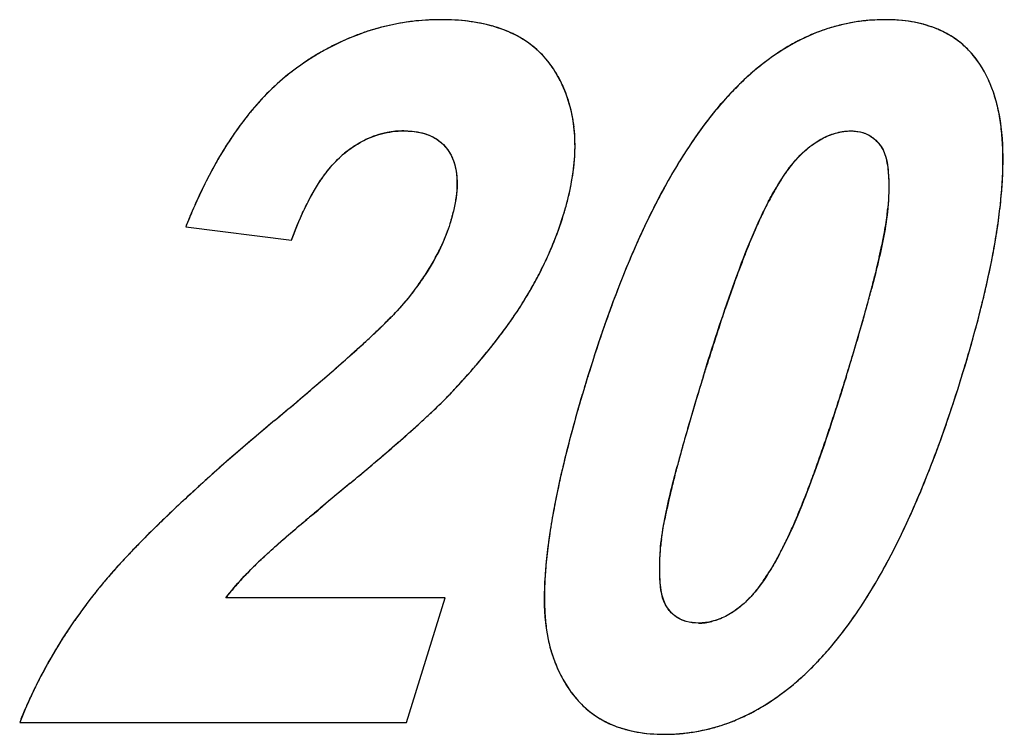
# Model space of a CAD drawing. Header units: millimetres. Extents: x 0 to 420, y 0 to 297.
# Tile 89 of 119: x 252.35 to 254.11, y 224.47 to 225.75. Entities that reach past the tile are written whole.
import ezdxf

# ---------------------------------------------------------------- set-up
doc = ezdxf.new("R2010")
doc.units = ezdxf.units.MM
doc.header["$LTSCALE"] = 23.1
doc.layers.add('03___PRT_ALL_CURVES', color=7, linetype='CONTINUOUS')
doc.layers.add('PRITING', color=7, linetype='CONTINUOUS')

msp = doc.modelspace()

# ---------------------------------------------------------------- linework, layer by layer
at = {"layer": '03___PRT_ALL_CURVES', "color": 4, "linetype": 'Continuous'}
for p, q in [((252.6444, 225.3765), (252.8341, 225.3526)), ((253.0309, 225.235), (253.0231, 225.2262)), ((253.1091, 224.7123), (252.7164, 224.7123)), ((253.0401, 224.4891), (253.1091, 224.7123)), ((252.347, 224.4891), (253.0401, 224.4891))]:
    msp.add_line(p, q, dxfattribs=at)
for centre, radius, start, end in [((253.1007, 225.3281), 0.4195, 105.328, 108.5104), ((253.0998, 225.3314), 0.4161, 102.2356, 105.3261), ((253.0998, 225.3312), 0.4163, 99.1579, 102.2339), ((253.1004, 225.3275), 0.4201, 96.005, 99.1561), ((253.1012, 225.32), 0.4276, 92.9247, 96.0035), ((253.1017, 225.309), 0.4385, 89.9928, 92.9238), ((253.1021, 225.3204), 0.4272, 86.7092, 90.0428), ((253.1057, 225.3817), 0.3658, 82.9952, 86.7125), ((253.1119, 225.4325), 0.3146, 78.9147, 82.9968), ((253.1199, 225.4735), 0.2728, 74.4357, 78.9156), ((253.1289, 225.5057), 0.2394, 69.5459, 74.435), ((253.8977, 225.4106), 0.3372, 106.7592, 110.9842), ((253.8959, 225.4167), 0.3308, 102.513, 106.7549), ((253.8956, 225.4177), 0.3298, 98.2808, 102.5087), ((253.8962, 225.4135), 0.3341, 94.0964, 98.2767), ((253.8969, 225.4039), 0.3436, 89.9872, 94.0926), ((253.8973, 225.4328), 0.3148, 85.614, 90.0635), ((253.901, 225.4814), 0.2661, 80.6237, 85.6169), ((253.9072, 225.5189), 0.2281, 75.1218, 80.6225), ((253.9145, 225.5462), 0.1997, 69.1761, 75.116), ((253.1069, 225.3115), 0.4372, 111.558, 114.5667), ((253.103, 225.3214), 0.4266, 108.5118, 111.5565), ((253.1379, 225.5298), 0.2136, 64.28, 69.5424), ((253.1461, 225.5469), 0.1947, 58.6766, 64.2739), ((253.9095, 225.3836), 0.3667, 115.1434, 119.0669), ((253.902, 225.3995), 0.3492, 110.9881, 115.1411), ((253.9296, 225.5796), 0.1631, 49.1612, 58.5121), ((253.1212, 225.2826), 0.4695, 117.4632, 120.3424), ((253.1128, 225.2986), 0.4515, 114.5676, 117.4617), ((253.1526, 225.5576), 0.1822, 52.7998, 58.6678), ((253.1565, 225.5629), 0.1756, 46.7932, 52.7884), ((253.9207, 225.3634), 0.3898, 119.0693, 122.848), ((253.9283, 225.5782), 0.1649, 41.2207, 49.1272), ((253.1325, 225.2632), 0.492, 120.3437, 123.1868), ((253.1571, 225.5635), 0.1748, 40.7982, 46.781), ((253.9367, 225.3387), 0.4192, 122.8498, 126.469), ((253.9212, 225.572), 0.1744, 35.774, 41.2256), ((253.1472, 225.2408), 0.5188, 123.1872, 125.9002), ((253.1534, 225.5603), 0.1797, 34.9213, 40.7868), ((253.1446, 225.5543), 0.1903, 29.2812, 34.9119), ((253.9836, 225.2791), 0.4951, 129.4306, 133.1579), ((253.9564, 225.312), 0.4524, 126.4634, 129.4156), ((253.9087, 225.5631), 0.1897, 29.5641, 35.7505), ((253.0921, 225.3195), 0.4227, 129.3503, 132.8531), ((253.0758, 225.3394), 0.397, 125.9034, 129.3468), ((253.1072, 225.5331), 0.2333, 24.3999, 29.3194), ((253.8875, 225.5511), 0.214, 23.8572, 29.5577), ((253.1137, 225.2963), 0.4544, 132.8531, 136.122), ((253.1061, 225.5326), 0.2345, 19.8712, 24.3944), ((254.021, 225.2391), 0.5498, 133.151, 136.2597), ((253.8577, 225.5379), 0.2466, 18.8569, 23.8597), ((253.1407, 225.2704), 0.4918, 136.1229, 139.2563), ((253.1008, 225.5307), 0.2402, 15.1858, 19.865), ((254.058, 225.2037), 0.601, 136.2607, 139.2124), ((253.1688, 225.246), 0.529, 139.2457, 141.3772), ((253.0907, 225.528), 0.2506, 10.7589, 15.1819), ((254.1215, 225.1492), 0.6847, 139.2301, 142.7781), ((253.2078, 225.2151), 0.5788, 141.402, 145.0296), ((253.0758, 225.5252), 0.2658, 6.4898, 10.7551), ((254.2074, 225.0838), 0.7927, 142.7698, 145.7537), ((253.2605, 225.178), 0.6433, 145.0137, 147.5606), ((253.0357, 225.3887), 0.1598, 108.3173, 115.6296), ((253.0344, 225.3926), 0.1557, 100.8611, 108.2975), ((253.0351, 225.388), 0.1604, 89.923, 100.805), ((253.0553, 225.5229), 0.2864, 2.3038, 6.4855), ((253.3146, 225.1437), 0.7073, 147.5611, 150.0231), ((253.0294, 225.5218), 0.3123, 358.5489, 2.305), ((254.2825, 225.0322), 0.8838, 145.7279, 147.1851), ((253.5644, 225.4964), 0.5439, 359.4945, 3.2926), ((253.0577, 225.3538), 0.2012, 125.8327, 132.1126), ((252.9975, 225.5227), 0.3442, 354.8165, 358.5448), ((254.3365, 224.9973), 0.9481, 147.1827, 148.3889), ((253.3787, 225.1067), 0.7813, 150.0236, 152.4083), ((252.9588, 225.5262), 0.3831, 351.4339, 354.8182), ((254.4242, 224.9438), 1.0509, 148.4111, 150.8368), ((253.4217, 225.4976), 0.6866, 356.2126, 359.5024), ((253.4665, 225.0611), 0.8802, 152.4219, 155.3536), ((252.9148, 225.5328), 0.4275, 348.3954, 351.4365), ((254.5612, 224.8674), 1.2077, 150.8342, 153.0244), ((254.0838, 225.2197), 0.4441, 146.7482, 149.7008), ((253.2494, 225.5088), 0.8593, 353.4387, 356.2226), ((252.8639, 225.5432), 0.4795, 345.444, 348.3938), ((254.1888, 225.1583), 0.5656, 149.6964, 152.3087), ((253.552, 225.0214), 0.9745, 155.3282, 156.6757), ((252.8057, 225.5583), 0.5397, 342.802, 345.4469), ((254.7198, 224.7866), 1.3858, 153.0229, 155.0376), ((254.1929, 225.1558), 0.5705, 152.2766, 153.4947), ((253.6271, 224.9891), 1.0562, 156.6824, 158.4829), ((252.7021, 225.5901), 0.648, 340.0842, 342.8278), ((254.3506, 225.0778), 0.7464, 153.5391, 155.6085), ((253.4232, 225.4564), 0.4811, 350.8837, 352.9212), ((253.5712, 225.438), 0.332, 352.9254, 355.1313), ((253.0472, 225.5319), 1.0627, 351.0485, 353.4458), ((254.5976, 224.9653), 1.0178, 155.5847, 157.0214), ((253.2229, 225.4883), 0.684, 349.356, 350.9017), ((252.7001, 225.5908), 0.6502, 337.494, 340.0832), ((254.9037, 224.7009), 1.5886, 155.0362, 156.8925), ((254.856, 224.8554), 1.2986, 157.0084, 158.0275), ((252.9888, 225.5321), 0.9221, 348.1957, 349.3686), ((252.8132, 225.5687), 1.2996, 348.9826, 351.0545), ((252.7726, 225.4951), 0.3634, 331.3462, 335.6529), ((252.6944, 225.5932), 0.6563, 334.9257, 337.4931), ((255.1289, 224.7452), 1.5929, 158.0238, 158.8722), ((252.7111, 225.5901), 1.2058, 347.1674, 348.1982), ((252.7263, 225.5203), 0.4161, 327.4202, 331.3463), ((252.6853, 225.5975), 0.6664, 332.3893, 334.9248), ((255.1124, 224.6118), 1.8156, 156.8902, 158.5608), ((255.4401, 224.6249), 1.9265, 158.8707, 159.6228), ((252.3287, 225.6773), 1.5981, 346.0959, 347.1617), ((252.5461, 225.6205), 1.5717, 347.1779, 348.9871), ((252.6725, 225.5547), 0.48, 323.9788, 327.4244), ((255.7882, 224.4955), 2.2979, 159.6202, 160.2459), ((251.878, 225.7884), 2.0622, 345.4042, 346.1086), ((252.6727, 225.6041), 0.6806, 329.8935, 332.3885), ((255.2965, 224.539), 2.0135, 158.5487, 159.4705), ((252.6569, 225.6132), 0.6988, 327.4456, 329.8927), ((256.2978, 224.313), 2.8392, 160.2565, 161.1294), ((251.4175, 225.9083), 2.5381, 344.787, 345.4058), ((252.3128, 225.673), 1.8109, 346.2763, 347.1975), ((255.4298, 224.489), 2.1559, 159.4683, 160.1769), ((250.8871, 226.0524), 3.0877, 344.236, 344.7881), ((252.1442, 225.7141), 1.9843, 345.5356, 346.2786), ((252.6255, 225.5943), 0.5418, 315.5046, 317.2111), ((252.5633, 225.6733), 0.8101, 325.204, 327.4314), ((256.9385, 224.0934), 3.5166, 161.1196, 161.668), ((252.1848, 226.0356), 1.1656, 313.4959, 314.4516), ((252.4275, 225.7882), 0.8189, 314.4503, 315.5356), ((252.5038, 225.7143), 0.8823, 324.068, 325.2182), ((255.6111, 224.424), 2.3484, 160.1848, 161.4222), ((250.2774, 226.2245), 3.7212, 343.7395, 344.2369), ((251.8752, 225.7842), 2.2624, 344.0163, 345.5181), ((251.8614, 226.3762), 1.6352, 312.7198, 313.5007), ((252.4432, 225.7585), 0.9573, 322.2832, 324.0587), ((257.5678, 223.8849), 4.1794, 161.6673, 162.1608), ((251.4993, 226.7678), 2.1685, 312.205, 312.7293), ((252.376, 225.8102), 1.0421, 321.2148, 322.2922), ((255.8999, 224.3272), 2.653, 161.4269, 162.8432), ((249.5836, 226.4268), 4.444, 343.2941, 343.7403), ((251.0496, 227.264), 2.8382, 311.6229, 312.2006), ((252.3033, 225.8688), 1.1355, 319.6392, 321.2071), ((258.2801, 223.6555), 4.9277, 162.1598, 162.5888), ((251.4858, 225.8954), 2.6673, 342.8125, 344.0224), ((250.4782, 227.9066), 3.6981, 311.2069, 311.628), ((252.2241, 225.9359), 1.2393, 318.6748, 319.6472), ((248.7268, 226.6841), 5.3385, 342.8202, 343.2926), ((249.8515, 228.6221), 4.6493, 310.8468, 311.2081), ((252.1379, 226.012), 1.3543, 317.2662, 318.6677), ((258.919, 223.4548), 5.5975, 162.5852, 162.8296), ((249.128, 229.4588), 5.7554, 310.53856, 310.84789), ((256.3586, 224.1844), 3.1334, 162.8217, 163.5014), ((259.2299, 223.3576), 5.9232, 162.81974, 163.26003), ((249.0202, 226.5925), 5.0312, 342.5106, 342.8302), ((251.4645, 225.9005), 2.6892, 341.4314, 342.8433), ((248.2876, 230.4413), 7.0483, 310.26175, 310.53901), ((252.0458, 226.0967), 1.4794, 316.4376, 317.2738), ((249.5598, 226.4222), 4.4653, 342.0473, 342.5132), ((247.1053, 231.838), 8.8782, 309.92907, 310.25886), ((256.0822, 224.2663), 2.8451, 163.5034, 164.0756), ((258.1773, 223.6744), 4.824, 163.262, 163.6734), ((252.0882, 226.0997), 1.4514, 312.6041, 313.4457), ((252.3306, 225.8438), 1.099, 313.4455, 314.378), ((255.7657, 224.3561), 2.5162, 164.0651, 165.1843), ((250.1218, 226.2401), 3.8745, 341.5502, 342.0476), ((251.7756, 225.7961), 2.3611, 340.0503, 341.4293), ((256.3352, 220.8111), 5.5018, 129.9331, 130.3202), ((251.8139, 226.3975), 1.8563, 312.0492, 312.613), ((257.372, 223.9103), 3.9848, 163.6729, 164.128), ((251.5223, 226.7209), 2.2918, 311.5481, 312.0499), ((250.6295, 226.0707), 3.3393, 340.9965, 341.5511), ((255.9518, 221.2625), 4.9095, 130.3166, 130.9031), ((250.7848, 227.5595), 3.4085, 310.7571, 311.1234), ((251.1788, 227.1083), 2.8095, 311.1223, 311.5494), ((255.3684, 224.4609), 2.1053, 165.1759, 166.6536), ((256.6795, 224.1071), 3.2649, 164.1267, 164.6515), ((250.2093, 228.2278), 4.2904, 310.2904, 310.752), ((251.1124, 225.9042), 2.8285, 340.3217, 340.9991), ((251.9644, 225.728), 2.1603, 339.4335, 340.0384), ((255.5507, 221.7256), 4.2969, 130.9037, 131.4807), ((256.0788, 224.2719), 2.642, 164.65, 165.2558), ((252.085, 225.6827), 2.0315, 338.5978, 339.4357), ((255.1776, 222.1473), 3.7338, 131.4785, 132.1736), ((248.7311, 229.9794), 6.5825, 309.73471, 310.02353), ((249.5046, 229.0582), 5.3796, 310.0249, 310.2963), ((255.0722, 224.5317), 1.8008, 166.6698, 167.5846), ((255.57, 224.4058), 2.1159, 165.2546, 165.9399), ((251.5823, 225.736), 2.3294, 339.4821, 340.3258), ((252.2711, 225.6093), 1.8315, 336.9013, 338.6121), ((254.8413, 222.5187), 3.2328, 132.1753, 132.8253), ((261.0158, 215.1999), 12.636, 129.73216, 129.98846), ((254.8894, 224.572), 1.6136, 167.5858, 168.4683), ((255.1084, 224.5211), 1.6401, 165.9313, 166.8837), ((251.967, 225.5922), 1.9188, 338.7257, 339.4777), ((254.5139, 222.8715), 2.7515, 132.8186, 133.7503), ((254.6595, 224.6183), 1.379, 168.4438, 170.333), ((254.7037, 224.6153), 1.2246, 166.8802, 167.9995), ((252.2665, 225.4755), 1.5973, 337.8689, 338.7277), ((252.4882, 225.5167), 1.5954, 335.0484, 336.9026), ((258.6262, 218.0495), 8.9171, 129.9914, 130.21789), ((254.3999, 224.68), 0.914, 168.0013, 169.1884), ((252.5364, 225.3656), 1.3059, 336.8481, 337.8726), ((254.2243, 223.1743), 2.3324, 133.7566, 134.496), ((257.2104, 219.7242), 6.7241, 130.22003, 130.41605), ((252.7907, 225.2567), 1.0293, 335.4827, 336.8588), ((253.9542, 223.4486), 1.9475, 134.4832, 135.6954), ((255.7627, 221.4221), 4.4928, 130.3978, 130.9), ((254.3906, 224.6639), 1.1063, 170.3244, 172.6001), ((252.6766, 225.429), 1.3876, 333.0335, 335.0499), ((254.4642, 222.921), 2.5096, 130.8986, 131.502), ((253.8151, 224.7763), 0.3212, 172.7463, 175.121), ((253.0391, 225.143), 0.7561, 333.4588, 335.5096), ((253.7177, 223.68), 1.6166, 135.7077, 136.5748), ((254.1586, 224.6939), 0.8724, 172.5916, 175.2821), ((253.2027, 225.0618), 0.5735, 332.2012, 333.4141), ((252.8392, 225.3462), 1.2052, 330.8369, 333.0352), ((253.5358, 223.8518), 1.3664, 136.5682, 137.7162), ((253.3478, 224.0226), 1.1125, 137.7079, 139.1733), ((253.2625, 224.2666), 0.7055, 133.4587, 135.5534), ((253.9653, 224.7097), 0.6784, 175.2714, 178.4729), ((253.1683, 224.1775), 0.8753, 139.1641, 140.9728), ((253.1999, 224.328), 0.6178, 135.5541, 137.6894), ((253.3412, 224.9772), 0.4112, 325.2171, 328.3972), ((252.9807, 225.2671), 1.0431, 328.3533, 330.8407), ((253.2784, 224.0892), 1.0165, 141.0105, 142.2583), ((253.0905, 224.424), 0.4723, 139.9643, 142.3777), ((253.143, 224.3799), 0.5408, 137.688, 139.9653), ((253.2617, 224.1021), 0.9954, 142.2578, 143.6559), ((253.0713, 225.2118), 0.9369, 327.1142, 328.3291), ((253.2445, 224.1147), 0.974, 143.6558, 145.1181), ((253.1246, 225.1773), 0.8734, 325.7335, 327.1157), ((253.2002, 225.1253), 0.7816, 322.7181, 325.7624), ((253.2283, 224.126), 0.9543, 145.1186, 146.462), ((253.563, 224.7662), 0.0993, 269.9947, 283.9686), ((253.2132, 224.136), 0.9361, 146.4618, 147.8839), ((253.2888, 225.0577), 0.6702, 319.0795, 322.7275), ((253.198, 224.1456), 0.9182, 147.8837, 149.3966), ((253.1833, 224.1542), 0.9012, 149.3968, 150.8798), ((253.5708, 224.7005), 0.2846, 199.0077, 203.7446), ((253.3536, 225.0018), 0.5846, 316.0638, 319.0595), ((253.1701, 224.1616), 0.886, 150.8801, 152.2869), ((253.5337, 224.6841), 0.244, 203.7412, 209.1321), ((253.3675, 224.9884), 0.5654, 313.0049, 316.0627), ((253.1574, 224.1683), 0.8716, 152.2866, 153.8375), ((253.408, 224.9449), 0.5059, 309.4192, 313.0105), ((253.1448, 224.1745), 0.8576, 153.8375, 155.4487), ((253.5066, 224.669), 0.213, 209.1364, 215.0169), ((253.4374, 224.9093), 0.4597, 306.4546, 309.4054), ((253.4875, 224.6556), 0.1897, 215.0091, 222.3848), ((253.4588, 224.8802), 0.4236, 302.8804, 306.46), ((253.1337, 224.1796), 0.8454, 155.4493, 156.8465), ((253.4776, 224.6468), 0.1765, 222.4234, 228.0717), ((253.474, 224.6428), 0.171, 228.0778, 239.6139), ((253.476, 224.8537), 0.3919, 299.1131, 302.8788), ((253.1233, 224.184), 0.8341, 156.846, 158.5426), ((253.4961, 224.815), 0.3484, 291.0507, 295.1966), ((253.4881, 224.832), 0.3671, 295.199, 299.1105), ((253.4782, 224.6501), 0.1795, 239.6519, 248.3165), ((253.485, 224.667), 0.1977, 248.3021, 254.4215), ((253.5027, 224.7967), 0.3289, 282.5438, 286.7986), ((253.5007, 224.8032), 0.3357, 286.8032, 291.0466), ((253.4916, 224.6908), 0.2224, 254.4284, 260.0904), ((253.4974, 224.7244), 0.2564, 260.0943, 265.2994), ((253.5011, 224.7695), 0.3017, 265.3012, 270.0675), ((253.5015, 224.8108), 0.3431, 269.9861, 274.0957), ((253.5023, 224.8005), 0.3327, 274.0997, 278.2942), ((253.5029, 224.7958), 0.328, 278.2986, 282.5392)]:
    msp.add_arc(centre, radius, start, end, dxfattribs=at)
for points in [[(254.0147, 225.7186), (254.0056, 225.7242), (253.9959, 225.729), (253.9855, 225.7329)], [(254.0991, 225.5891), (254.0969, 225.5991), (254.0942, 225.6086), (254.0911, 225.6176)], [(254.1043, 225.5595), (254.103, 225.5698), (254.1012, 225.5797), (254.0991, 225.5891)], [(254.1074, 225.5276), (254.1067, 225.5387), (254.1057, 225.5493), (254.1043, 225.5595)], [(253.0353, 225.5484), (253.0456, 225.5484), (253.0551, 225.5475), (253.0637, 225.5457)], [(253.0637, 225.5457), (253.0696, 225.5445), (253.0751, 225.5428), (253.0803, 225.5408)], [(253.0803, 225.5408), (253.0877, 225.5378), (253.0944, 225.5339), (253.1002, 225.5291)], [(253.7867, 225.5358), (253.7948, 225.54), (253.803, 225.5431), (253.8111, 225.5452)], [(253.8111, 225.5452), (253.8192, 225.5473), (253.8274, 225.5484), (253.8354, 225.5484)], [(253.8354, 225.5484), (253.8433, 225.5484), (253.8506, 225.5474), (253.8573, 225.5453)], [(253.8573, 225.5453), (253.864, 225.5432), (253.8701, 225.5401), (253.8755, 225.5359)], [(252.9399, 225.5169), (252.9485, 225.5232), (252.9574, 225.5285), (252.9666, 225.5328)], [(253.1002, 225.5291), (253.1082, 225.5226), (253.1146, 225.5145), (253.1197, 225.5048)], [(253.7498, 225.5094), (253.7541, 225.5135), (253.7583, 225.5171), (253.7626, 225.5204)], [(253.7626, 225.5204), (253.7706, 225.5265), (253.7786, 225.5317), (253.7867, 225.5358)], [(253.8755, 225.5359), (253.881, 225.5317), (253.8858, 225.5265), (253.89, 225.5202)], [(252.8978, 225.4761), (252.9058, 225.4863), (252.9142, 225.4953), (252.9228, 225.5031)], [(253.1197, 225.5048), (253.1221, 225.5), (253.1242, 225.4948), (253.1258, 225.4894)], [(253.7377, 225.4968), (253.7418, 225.5013), (253.7458, 225.5055), (253.7498, 225.5094)], [(253.89, 225.5202), (253.892, 225.5171), (253.8938, 225.5136), (253.8954, 225.5096)], [(253.8954, 225.5096), (253.8971, 225.5054), (253.8985, 225.5007), (253.8997, 225.4954)], [(253.1258, 225.4894), (253.1274, 225.4839), (253.1286, 225.4782), (253.1293, 225.4721)], [(253.725, 225.481), (253.7293, 225.4867), (253.7335, 225.4919), (253.7377, 225.4968)], [(253.8997, 225.4954), (253.9008, 225.4903), (253.9017, 225.4847), (253.9024, 225.4786)], [(252.8822, 225.4542), (252.8873, 225.462), (252.8925, 225.4693), (252.8978, 225.4761)], [(253.1293, 225.4721), (253.1301, 225.466), (253.1304, 225.4595), (253.1303, 225.4527)], [(253.7125, 225.4632), (253.7167, 225.4695), (253.7208, 225.4755), (253.725, 225.481)], [(253.9024, 225.4786), (253.9031, 225.4726), (253.9035, 225.4662), (253.9037, 225.4592)], [(252.8677, 225.4295), (252.8724, 225.4383), (252.8773, 225.4465), (252.8822, 225.4542)], [(253.1303, 225.4527), (253.1302, 225.4457), (253.1297, 225.4384), (253.1287, 225.4308)], [(253.9037, 225.4592), (253.9039, 225.4521), (253.9039, 225.4446), (253.9036, 225.4365)], [(253.9036, 225.4365), (253.9033, 225.4281), (253.9028, 225.4192), (253.902, 225.4098)], [(252.8536, 225.4011), (252.8582, 225.4111), (252.8629, 225.4206), (252.8677, 225.4295)], [(253.1287, 225.4308), (253.1277, 225.4234), (253.1263, 225.4157), (253.1245, 225.4077)], [(252.8341, 225.3526), (252.8403, 225.37), (252.8468, 225.3862), (252.8536, 225.4011)], [(253.1245, 225.4077), (253.1226, 225.3994), (253.1203, 225.3907), (253.1175, 225.3817)], [(253.1175, 225.3817), (253.1137, 225.3695), (253.1091, 225.3574), (253.1036, 225.3453)], [(253.0607, 225.2724), (253.0516, 225.26), (253.0417, 225.2475), (253.0309, 225.235)], [(253.0992, 225.0583), (253.106, 225.065), (253.1122, 225.0713), (253.1178, 225.0772)], [(253.4966, 224.8169), (253.4978, 224.8271), (253.4997, 224.8386), (253.5021, 224.8514)], [(252.7772, 224.7788), (252.7833, 224.7845), (252.7913, 224.7917), (252.8012, 224.8006)], [(253.4935, 224.7769), (253.4938, 224.7852), (253.4944, 224.7942), (253.4951, 224.8036)], [(253.71, 224.7944), (253.7038, 224.7826), (253.6976, 224.7718), (253.6914, 224.7618)], [(253.4935, 224.7549), (253.4933, 224.7618), (253.4933, 224.7691), (253.4935, 224.7769)], [(253.4948, 224.7348), (253.4941, 224.741), (253.4937, 224.7477), (253.4935, 224.7549)], [(253.2871, 224.7278), (253.2868, 224.7154), (253.2869, 224.7034), (253.2874, 224.6921)], [(253.4975, 224.7182), (253.4964, 224.7233), (253.4955, 224.7288), (253.4948, 224.7348)], [(253.6789, 224.7427), (253.6747, 224.7367), (253.6706, 224.7311), (253.6664, 224.7259)], [(253.5017, 224.7045), (253.5001, 224.7085), (253.4987, 224.7131), (253.4975, 224.7182)], [(253.6538, 224.7113), (253.6476, 224.7048), (253.6415, 224.6992), (253.6354, 224.6945)], [(253.6664, 224.7259), (253.6622, 224.7206), (253.658, 224.7157), (253.6538, 224.7113)], [(253.2874, 224.6921), (253.2878, 224.6815), (253.2887, 224.6714), (253.2898, 224.6618)], [(253.5072, 224.6941), (253.5051, 224.697), (253.5033, 224.7005), (253.5017, 224.7045)], [(253.5221, 224.6787), (253.5165, 224.6827), (253.5115, 224.6878), (253.5072, 224.6941)], [(253.6354, 224.6945), (253.6273, 224.6882), (253.6192, 224.6831), (253.6112, 224.679)], [(253.5408, 224.6698), (253.534, 224.6718), (253.5277, 224.6747), (253.5221, 224.6787)], [(253.6112, 224.679), (253.6031, 224.6749), (253.595, 224.6719), (253.587, 224.6699)], [(253.2898, 224.6618), (253.291, 224.652), (253.2925, 224.6428), (253.2944, 224.634)], [(253.563, 224.667), (253.5551, 224.667), (253.5477, 224.6679), (253.5408, 224.6698)], [(253.2944, 224.634), (253.2965, 224.6247), (253.2989, 224.616), (253.3017, 224.6078)]]:
    msp.add_open_spline(points, degree=3, dxfattribs=at)
at = {"layer": 'PRITING', "color": 4, "linetype": 'Continuous'}
for p, q in [((252.6444, 225.3765), (252.8341, 225.3526)), ((253.0309, 225.235), (253.0231, 225.2262)), ((253.1091, 224.7123), (252.7164, 224.7123)), ((253.0401, 224.4891), (253.1091, 224.7123)), ((252.347, 224.4891), (253.0401, 224.4891))]:
    msp.add_line(p, q, dxfattribs=at)
for centre, radius, start, end in [((253.1007, 225.3281), 0.4195, 105.328, 108.5104), ((253.0998, 225.3314), 0.4161, 102.2356, 105.3261), ((253.0998, 225.3312), 0.4163, 99.1579, 102.2339), ((253.1004, 225.3275), 0.4201, 96.005, 99.1561), ((253.1012, 225.32), 0.4276, 92.9247, 96.0035), ((253.1017, 225.309), 0.4385, 89.9928, 92.9238), ((253.1021, 225.3204), 0.4272, 86.7092, 90.0428), ((253.1057, 225.3817), 0.3658, 82.9952, 86.7125), ((253.1119, 225.4325), 0.3146, 78.9147, 82.9968), ((253.1199, 225.4735), 0.2728, 74.4357, 78.9156), ((253.1289, 225.5057), 0.2394, 69.5459, 74.435), ((253.8977, 225.4106), 0.3372, 106.7592, 110.9842), ((253.8959, 225.4167), 0.3308, 102.513, 106.7549), ((253.8956, 225.4177), 0.3298, 98.2808, 102.5087), ((253.8962, 225.4135), 0.3341, 94.0964, 98.2767), ((253.8969, 225.4039), 0.3436, 89.9872, 94.0926), ((253.8973, 225.4328), 0.3148, 85.614, 90.0635), ((253.901, 225.4814), 0.2661, 80.6237, 85.6169), ((253.9072, 225.5189), 0.2281, 75.1218, 80.6225), ((253.9145, 225.5462), 0.1997, 69.1761, 75.116), ((253.1069, 225.3115), 0.4372, 111.558, 114.5667), ((253.103, 225.3214), 0.4266, 108.5118, 111.5565), ((253.1379, 225.5298), 0.2136, 64.28, 69.5424), ((253.1461, 225.5469), 0.1947, 58.6766, 64.2739), ((253.9095, 225.3836), 0.3667, 115.1434, 119.0669), ((253.902, 225.3995), 0.3492, 110.9881, 115.1411), ((253.9296, 225.5796), 0.1631, 49.1612, 58.5121), ((253.1212, 225.2826), 0.4695, 117.4632, 120.3424), ((253.1128, 225.2986), 0.4515, 114.5676, 117.4617), ((253.1526, 225.5576), 0.1822, 52.7998, 58.6678), ((253.1565, 225.5629), 0.1756, 46.7932, 52.7884), ((253.9207, 225.3634), 0.3898, 119.0693, 122.848), ((253.9283, 225.5782), 0.1649, 41.2207, 49.1272), ((253.1325, 225.2632), 0.492, 120.3437, 123.1868), ((253.1571, 225.5635), 0.1748, 40.7982, 46.781), ((253.9367, 225.3387), 0.4192, 122.8498, 126.469), ((253.9212, 225.572), 0.1744, 35.774, 41.2256), ((253.1472, 225.2408), 0.5188, 123.1872, 125.9002), ((253.1534, 225.5603), 0.1797, 34.9213, 40.7868), ((253.1446, 225.5543), 0.1903, 29.2812, 34.9119), ((253.9836, 225.2791), 0.4951, 129.4306, 133.1579), ((253.9564, 225.312), 0.4524, 126.4634, 129.4156), ((253.9087, 225.5631), 0.1897, 29.5641, 35.7505), ((253.0921, 225.3195), 0.4227, 129.3503, 132.8531), ((253.0758, 225.3394), 0.397, 125.9034, 129.3468), ((253.1072, 225.5331), 0.2333, 24.3999, 29.3194), ((253.8875, 225.5511), 0.214, 23.8572, 29.5577), ((253.1137, 225.2963), 0.4544, 132.8531, 136.122), ((253.1061, 225.5326), 0.2345, 19.8712, 24.3944), ((254.021, 225.2391), 0.5498, 133.151, 136.2597), ((253.8577, 225.5379), 0.2466, 18.8569, 23.8597), ((253.1407, 225.2704), 0.4918, 136.1229, 139.2563), ((253.1008, 225.5307), 0.2402, 15.1858, 19.865), ((254.058, 225.2037), 0.601, 136.2607, 139.2124), ((253.1688, 225.246), 0.529, 139.2457, 141.3772), ((253.0907, 225.528), 0.2506, 10.7589, 15.1819), ((254.1215, 225.1492), 0.6847, 139.2301, 142.7781), ((253.2078, 225.2151), 0.5788, 141.402, 145.0296), ((253.0758, 225.5252), 0.2658, 6.4898, 10.7551), ((254.2074, 225.0838), 0.7927, 142.7698, 145.7537), ((253.2605, 225.178), 0.6433, 145.0137, 147.5606), ((253.0357, 225.3887), 0.1598, 108.3173, 115.6296), ((253.0344, 225.3926), 0.1557, 100.8611, 108.2975), ((253.0351, 225.388), 0.1604, 89.923, 100.805), ((253.0553, 225.5229), 0.2864, 2.3038, 6.4855), ((253.3146, 225.1437), 0.7073, 147.5611, 150.0231), ((253.0294, 225.5218), 0.3123, 358.5489, 2.305), ((254.2825, 225.0322), 0.8838, 145.7279, 147.1851), ((253.5644, 225.4964), 0.5439, 359.4945, 3.2926), ((253.0577, 225.3538), 0.2012, 125.8327, 132.1126), ((252.9975, 225.5227), 0.3442, 354.8165, 358.5448), ((254.3365, 224.9973), 0.9481, 147.1827, 148.3889), ((253.3787, 225.1067), 0.7813, 150.0236, 152.4083), ((252.9588, 225.5262), 0.3831, 351.4339, 354.8182), ((254.4242, 224.9438), 1.0509, 148.4111, 150.8368), ((253.4217, 225.4976), 0.6866, 356.2126, 359.5024), ((253.4665, 225.0611), 0.8802, 152.4219, 155.3536), ((252.9148, 225.5328), 0.4275, 348.3954, 351.4365), ((254.5612, 224.8674), 1.2077, 150.8342, 153.0244), ((254.0838, 225.2197), 0.4441, 146.7482, 149.7008), ((253.2494, 225.5088), 0.8593, 353.4387, 356.2226), ((252.8639, 225.5432), 0.4795, 345.444, 348.3938), ((254.1888, 225.1583), 0.5656, 149.6964, 152.3087), ((253.552, 225.0214), 0.9745, 155.3282, 156.6757), ((252.8057, 225.5583), 0.5397, 342.802, 345.4469), ((254.7198, 224.7866), 1.3858, 153.0229, 155.0376), ((254.1929, 225.1558), 0.5705, 152.2766, 153.4947), ((253.6271, 224.9891), 1.0562, 156.6824, 158.4829), ((252.7021, 225.5901), 0.648, 340.0842, 342.8278), ((254.3506, 225.0778), 0.7464, 153.5391, 155.6085), ((253.4232, 225.4564), 0.4811, 350.8837, 352.9212), ((253.5712, 225.438), 0.332, 352.9254, 355.1313), ((253.0472, 225.5319), 1.0627, 351.0485, 353.4458), ((254.5976, 224.9653), 1.0178, 155.5847, 157.0214), ((253.2229, 225.4883), 0.684, 349.356, 350.9017), ((252.7001, 225.5908), 0.6502, 337.494, 340.0832), ((254.9037, 224.7009), 1.5886, 155.0362, 156.8925), ((254.856, 224.8554), 1.2986, 157.0084, 158.0275), ((252.9888, 225.5321), 0.9221, 348.1957, 349.3686), ((252.8132, 225.5687), 1.2996, 348.9826, 351.0545), ((252.7726, 225.4951), 0.3634, 331.3462, 335.6529), ((252.6944, 225.5932), 0.6563, 334.9257, 337.4931), ((255.1289, 224.7452), 1.5929, 158.0238, 158.8722), ((252.7111, 225.5901), 1.2058, 347.1674, 348.1982), ((252.7263, 225.5203), 0.4161, 327.4202, 331.3463), ((252.6853, 225.5975), 0.6664, 332.3893, 334.9248), ((255.1124, 224.6118), 1.8156, 156.8902, 158.5608), ((255.4401, 224.6249), 1.9265, 158.8707, 159.6228), ((252.3287, 225.6773), 1.5981, 346.0959, 347.1617), ((252.5461, 225.6205), 1.5717, 347.1779, 348.9871), ((252.6725, 225.5547), 0.48, 323.9788, 327.4244), ((255.7882, 224.4955), 2.2979, 159.6202, 160.2459), ((251.878, 225.7884), 2.0622, 345.4042, 346.1086), ((252.6727, 225.6041), 0.6806, 329.8935, 332.3885), ((255.2965, 224.539), 2.0135, 158.5487, 159.4705), ((252.6569, 225.6132), 0.6988, 327.4456, 329.8927), ((256.2978, 224.313), 2.8392, 160.2565, 161.1294), ((251.4175, 225.9083), 2.5381, 344.787, 345.4058), ((252.3128, 225.673), 1.8109, 346.2763, 347.1975), ((255.4298, 224.489), 2.1559, 159.4683, 160.1769), ((250.8871, 226.0524), 3.0877, 344.236, 344.7881), ((252.1442, 225.7141), 1.9843, 345.5356, 346.2786), ((252.6255, 225.5943), 0.5418, 315.5046, 317.2111), ((252.5633, 225.6733), 0.8101, 325.204, 327.4314), ((256.9385, 224.0934), 3.5166, 161.1196, 161.668), ((252.1848, 226.0356), 1.1656, 313.4959, 314.4516), ((252.4275, 225.7882), 0.8189, 314.4503, 315.5356), ((252.5038, 225.7143), 0.8823, 324.068, 325.2182), ((255.6111, 224.424), 2.3484, 160.1848, 161.4222), ((250.2774, 226.2245), 3.7212, 343.7395, 344.2369), ((251.8752, 225.7842), 2.2624, 344.0163, 345.5181), ((251.8614, 226.3762), 1.6352, 312.7198, 313.5007), ((252.4432, 225.7585), 0.9573, 322.2832, 324.0587), ((257.5678, 223.8849), 4.1794, 161.6673, 162.1608), ((251.4993, 226.7678), 2.1685, 312.205, 312.7293), ((252.376, 225.8102), 1.0421, 321.2148, 322.2922), ((255.8999, 224.3272), 2.653, 161.4269, 162.8432), ((249.5836, 226.4268), 4.444, 343.2941, 343.7403), ((251.0496, 227.264), 2.8382, 311.6229, 312.2006), ((252.3033, 225.8688), 1.1355, 319.6392, 321.2071), ((258.2801, 223.6555), 4.9277, 162.1598, 162.5888), ((251.4858, 225.8954), 2.6673, 342.8125, 344.0224), ((250.4782, 227.9066), 3.6981, 311.2069, 311.628), ((252.2241, 225.9359), 1.2393, 318.6748, 319.6472), ((248.7268, 226.6841), 5.3385, 342.8202, 343.2926), ((249.8515, 228.6221), 4.6493, 310.8468, 311.2081), ((252.1379, 226.012), 1.3543, 317.2662, 318.6677), ((258.919, 223.4548), 5.5975, 162.5852, 162.8296), ((249.128, 229.4588), 5.7554, 310.53856, 310.84789), ((256.3586, 224.1844), 3.1334, 162.8217, 163.5014), ((259.2299, 223.3576), 5.9232, 162.81974, 163.26003), ((249.0202, 226.5925), 5.0312, 342.5106, 342.8302), ((251.4645, 225.9005), 2.6892, 341.4314, 342.8433), ((248.2876, 230.4413), 7.0483, 310.26175, 310.53901), ((252.0458, 226.0967), 1.4794, 316.4376, 317.2738), ((249.5598, 226.4222), 4.4653, 342.0473, 342.5132), ((247.1053, 231.838), 8.8782, 309.92907, 310.25886), ((256.0822, 224.2663), 2.8451, 163.5034, 164.0756), ((258.1773, 223.6744), 4.824, 163.262, 163.6734), ((252.0882, 226.0997), 1.4514, 312.6041, 313.4457), ((252.3306, 225.8438), 1.099, 313.4455, 314.378), ((255.7657, 224.3561), 2.5162, 164.0651, 165.1843), ((250.1218, 226.2401), 3.8745, 341.5502, 342.0476), ((251.7756, 225.7961), 2.3611, 340.0503, 341.4293), ((256.3352, 220.8111), 5.5018, 129.9331, 130.3202), ((251.8139, 226.3975), 1.8563, 312.0492, 312.613), ((257.372, 223.9103), 3.9848, 163.6729, 164.128), ((251.5223, 226.7209), 2.2918, 311.5481, 312.0499), ((250.6295, 226.0707), 3.3393, 340.9965, 341.5511), ((255.9518, 221.2625), 4.9095, 130.3166, 130.9031), ((250.7848, 227.5595), 3.4085, 310.7571, 311.1234), ((251.1788, 227.1083), 2.8095, 311.1223, 311.5494), ((255.3684, 224.4609), 2.1053, 165.1759, 166.6536), ((256.6795, 224.1071), 3.2649, 164.1267, 164.6515), ((250.2093, 228.2278), 4.2904, 310.2904, 310.752), ((251.1124, 225.9042), 2.8285, 340.3217, 340.9991), ((251.9644, 225.728), 2.1603, 339.4335, 340.0384), ((255.5507, 221.7256), 4.2969, 130.9037, 131.4807), ((256.0788, 224.2719), 2.642, 164.65, 165.2558), ((252.085, 225.6827), 2.0315, 338.5978, 339.4357), ((255.1776, 222.1473), 3.7338, 131.4785, 132.1736), ((248.7311, 229.9794), 6.5825, 309.73471, 310.02353), ((249.5046, 229.0582), 5.3796, 310.0249, 310.2963), ((255.0722, 224.5317), 1.8008, 166.6698, 167.5846), ((255.57, 224.4058), 2.1159, 165.2546, 165.9399), ((251.5823, 225.736), 2.3294, 339.4821, 340.3258), ((252.2711, 225.6093), 1.8315, 336.9013, 338.6121), ((254.8413, 222.5187), 3.2328, 132.1753, 132.8253), ((261.0158, 215.1999), 12.636, 129.73216, 129.98846), ((254.8894, 224.572), 1.6136, 167.5858, 168.4683), ((255.1084, 224.5211), 1.6401, 165.9313, 166.8837), ((251.967, 225.5922), 1.9188, 338.7257, 339.4777), ((254.5139, 222.8715), 2.7515, 132.8186, 133.7503), ((254.6595, 224.6183), 1.379, 168.4438, 170.333), ((254.7037, 224.6153), 1.2246, 166.8802, 167.9995), ((252.2665, 225.4755), 1.5973, 337.8689, 338.7277), ((252.4882, 225.5167), 1.5954, 335.0484, 336.9026), ((258.6262, 218.0495), 8.9171, 129.9914, 130.21789), ((254.3999, 224.68), 0.914, 168.0013, 169.1884), ((252.5364, 225.3656), 1.3059, 336.8481, 337.8726), ((254.2243, 223.1743), 2.3324, 133.7566, 134.496), ((257.2104, 219.7242), 6.7241, 130.22003, 130.41605), ((252.7907, 225.2567), 1.0293, 335.4827, 336.8588), ((253.9542, 223.4486), 1.9475, 134.4832, 135.6954), ((255.7627, 221.4221), 4.4928, 130.3978, 130.9), ((254.3906, 224.6639), 1.1063, 170.3244, 172.6001), ((252.6766, 225.429), 1.3876, 333.0335, 335.0499), ((254.4642, 222.921), 2.5096, 130.8986, 131.502), ((253.8151, 224.7763), 0.3212, 172.7463, 175.121), ((253.0391, 225.143), 0.7561, 333.4588, 335.5096), ((253.7177, 223.68), 1.6166, 135.7077, 136.5748), ((254.1586, 224.6939), 0.8724, 172.5916, 175.2821), ((253.2027, 225.0618), 0.5735, 332.2012, 333.4141), ((252.8392, 225.3462), 1.2052, 330.8369, 333.0352), ((253.5358, 223.8518), 1.3664, 136.5682, 137.7162), ((253.3478, 224.0226), 1.1125, 137.7079, 139.1733), ((253.2625, 224.2666), 0.7055, 133.4587, 135.5534), ((253.9653, 224.7097), 0.6784, 175.2714, 178.4729), ((253.1683, 224.1775), 0.8753, 139.1641, 140.9728), ((253.1999, 224.328), 0.6178, 135.5541, 137.6894), ((253.3412, 224.9772), 0.4112, 325.2171, 328.3972), ((252.9807, 225.2671), 1.0431, 328.3533, 330.8407), ((253.2784, 224.0892), 1.0165, 141.0105, 142.2583), ((253.0905, 224.424), 0.4723, 139.9643, 142.3777), ((253.143, 224.3799), 0.5408, 137.688, 139.9653), ((253.2617, 224.1021), 0.9954, 142.2578, 143.6559), ((253.0713, 225.2118), 0.9369, 327.1142, 328.3291), ((253.2445, 224.1147), 0.974, 143.6558, 145.1181), ((253.1246, 225.1773), 0.8734, 325.7335, 327.1157), ((253.2002, 225.1253), 0.7816, 322.7181, 325.7624), ((253.2283, 224.126), 0.9543, 145.1186, 146.462), ((253.563, 224.7662), 0.0993, 269.9947, 283.9686), ((253.2132, 224.136), 0.9361, 146.4618, 147.8839), ((253.2888, 225.0577), 0.6702, 319.0795, 322.7275), ((253.198, 224.1456), 0.9182, 147.8837, 149.3966), ((253.1833, 224.1542), 0.9012, 149.3968, 150.8798), ((253.5708, 224.7005), 0.2846, 199.0077, 203.7446), ((253.3536, 225.0018), 0.5846, 316.0638, 319.0595), ((253.1701, 224.1616), 0.886, 150.8801, 152.2869), ((253.5337, 224.6841), 0.244, 203.7412, 209.1321), ((253.3675, 224.9884), 0.5654, 313.0049, 316.0627), ((253.1574, 224.1683), 0.8716, 152.2866, 153.8375), ((253.408, 224.9449), 0.5059, 309.4192, 313.0105), ((253.1448, 224.1745), 0.8576, 153.8375, 155.4487), ((253.5066, 224.669), 0.213, 209.1364, 215.0169), ((253.4374, 224.9093), 0.4597, 306.4546, 309.4054), ((253.4875, 224.6556), 0.1897, 215.0091, 222.3848), ((253.4588, 224.8802), 0.4236, 302.8804, 306.46), ((253.1337, 224.1796), 0.8454, 155.4493, 156.8465), ((253.4776, 224.6468), 0.1765, 222.4234, 228.0717), ((253.474, 224.6428), 0.171, 228.0778, 239.6139), ((253.476, 224.8537), 0.3919, 299.1131, 302.8788), ((253.1233, 224.184), 0.8341, 156.846, 158.5426), ((253.4961, 224.815), 0.3484, 291.0507, 295.1966), ((253.4881, 224.832), 0.3671, 295.199, 299.1105), ((253.4782, 224.6501), 0.1795, 239.6519, 248.3165), ((253.485, 224.667), 0.1977, 248.3021, 254.4215), ((253.5027, 224.7967), 0.3289, 282.5438, 286.7986), ((253.5007, 224.8032), 0.3357, 286.8032, 291.0466), ((253.4916, 224.6908), 0.2224, 254.4284, 260.0904), ((253.4974, 224.7244), 0.2564, 260.0943, 265.2994), ((253.5011, 224.7695), 0.3017, 265.3012, 270.0675), ((253.5015, 224.8108), 0.3431, 269.9861, 274.0957), ((253.5023, 224.8005), 0.3327, 274.0997, 278.2942), ((253.5029, 224.7958), 0.328, 278.2986, 282.5392)]:
    msp.add_arc(centre, radius, start, end, dxfattribs=at)
at = {"layer": 'PRITING', "color": 7, "linetype": 'Continuous'}
for centre, radius, start, end in [((253.1336, 225.2615), 0.494, 120.4369, 123.2096), ((253.1462, 225.2422), 0.517, 123.2076, 125.9031), ((253.144, 225.5538), 0.191, 29.3183, 34.9971), ((254.0245, 225.2356), 0.5548, 133.2546, 136.2497), ((254.0636, 225.1982), 0.609, 136.2512, 139.7215), ((253.5456, 225.0243), 0.9675, 155.3023, 156.5911), ((254.2343, 225.1343), 0.6171, 152.3005, 154.018), ((253.6382, 224.9845), 1.0683, 156.6045, 158.4705), ((252.7008, 225.5905), 0.6494, 337.6113, 342.8238), ((252.6923, 225.5941), 0.6585, 333.7325, 337.6056), ((252.6796, 225.6004), 0.6728, 331.1884, 333.7341), ((252.6609, 225.6108), 0.6942, 327.4392, 331.1787), ((255.3681, 224.5114), 2.0902, 158.5936, 160.1188), ((251.1498, 225.9797), 2.8151, 344.1085, 345.335), ((255.5936, 224.43), 2.3299, 160.1213, 161.5488), ((252.4211, 225.7964), 0.8293, 314.1859, 315.4012), ((249.8049, 226.3608), 4.213, 343.1986, 344.1315), ((251.8265, 226.413), 1.6859, 312.6474, 313.3991), ((252.0529, 226.1734), 1.3563, 313.4019, 314.2405), ((251.4195, 226.855), 2.2868, 312.0334, 312.6444), ((250.3942, 227.9983), 3.8224, 310.6732, 311.9741), ((255.924, 224.3198), 2.6783, 161.5513, 162.8454), ((248.5653, 226.7334), 5.5074, 342.8263, 343.2157), ((248.3488, 230.3673), 6.9523, 310.10683, 310.73361), ((259.1298, 223.3871), 5.8189, 162.80564, 163.17454), ((251.4403, 225.9079), 2.7145, 341.5603, 342.8462), ((252.4981, 225.6722), 0.8592, 314.2862, 315.2658), ((252.608, 225.5633), 0.7045, 315.2678, 316.3672), ((257.909, 223.755), 4.5438, 163.1597, 164.0265), ((246.9581, 232.0147), 9.1082, 309.92562, 310.12155), ((251.7788, 225.7951), 2.3577, 340.1376, 341.5577), ((256.4192, 224.18), 2.9946, 163.9995, 165.1572), ((249.059, 229.5892), 6.0728, 309.70957, 309.95958), ((260.6413, 215.6493), 12.051, 129.7289, 130.08523), ((254.0786, 223.3245), 2.1232, 133.6622, 135.5135), ((253.1711, 225.0786), 0.6093, 332.1859, 333.9027), ((253.3465, 225.0086), 0.5944, 316.0624, 319.601), ((253.3671, 224.9885), 0.5657, 313.1201, 316.0803)]:
    msp.add_arc(centre, radius, start, end, dxfattribs=at)
for points, knots in [([(253.1018, 225.7476), (253.0834, 225.7476), (253.0074, 225.743), (252.9331, 225.7166), (252.8833, 225.6874)], [0, 0, 0, 0, 0.241615, 1, 1, 1, 1]), ([(253.2301, 225.7226), (253.2208, 225.727), (253.1798, 225.7429), (253.1352, 225.7476), (253.1018, 225.7476)], [0, 0, 0, 0, 0.236537, 1, 1, 1, 1]), ([(253.897, 225.7476), (253.8601, 225.7476), (253.7845, 225.7351), (253.7176, 225.6981), (253.687, 225.6754)], [0, 0, 0, 0, 0.491, 1, 1, 1, 1]), ([(254.0035, 225.7249), (253.9958, 225.7288), (253.9621, 225.7431), (253.9248, 225.7476), (253.897, 225.7476)], [0, 0, 0, 0, 0.236077, 1, 1, 1, 1]), ([(253.3005, 225.6634), (253.2874, 225.682), (253.2644, 225.7041), (253.2374, 225.7191), (253.2301, 225.7226)], [0, 0, 0, 0, 0.738873, 1, 1, 1, 1]), ([(254.0623, 225.6744), (254.051, 225.6899), (254.032, 225.7087), (254.0095, 225.7218), (254.0035, 225.7249)], [0, 0, 0, 0, 0.739907, 1, 1, 1, 1]), ([(254.0789, 225.2728), (254.092, 225.331), (254.112, 225.4446), (254.1094, 225.5644), (254.0911, 225.6176)], [0, 0, 0, 0, 0.514205, 1, 1, 1, 1]), ([(252.7675, 225.5908), (252.7567, 225.5782), (252.7175, 225.5278), (252.6864, 225.4715), (252.6666, 225.4286)], [0, 0, 0, 0, 0.259209, 1, 1, 1, 1]), ([(253.3212, 225.3988), (253.3253, 225.4119), (253.3391, 225.4629), (253.3443, 225.5169), (253.3398, 225.5557)], [0, 0, 0, 0, 0.260404, 1, 1, 1, 1]), ([(253.0353, 225.5484), (253.04, 225.5484), (253.0578, 225.5477), (253.0758, 225.5435), (253.0874, 225.5375)], [0, 0, 0, 0, 0.264814, 1, 1, 1, 1]), ([(253.8354, 225.5484), (253.8467, 225.5484), (253.8687, 225.5441), (253.8845, 225.5284), (253.89, 225.5202)], [0, 0, 0, 0, 0.533355, 1, 1, 1, 1]), ([(253.6879, 225.4212), (253.6926, 225.43), (253.7127, 225.4661), (253.7375, 225.5012), (253.7626, 225.5204)], [0, 0, 0, 0, 0.240834, 1, 1, 1, 1]), ([(252.8538, 225.4014), (252.8579, 225.4103), (252.8759, 225.4472), (252.8996, 225.4822), (252.9228, 225.5031)], [0, 0, 0, 0, 0.240064, 1, 1, 1, 1]), ([(253.1197, 225.5048), (253.1242, 225.496), (253.1362, 225.4552), (253.1269, 225.4121), (253.1175, 225.3817)], [0, 0, 0, 0, 0.237765, 1, 1, 1, 1]), ([(253.89, 225.5202), (253.9001, 225.505), (253.9049, 225.4655), (253.9036, 225.4288), (253.902, 225.4098)], [0, 0, 0, 0, 0.48805, 1, 1, 1, 1]), ([(253.5285, 225.4933), (253.5176, 225.4756), (253.4773, 225.405), (253.4442, 225.3306), (253.4221, 225.2743)], [0, 0, 0, 0, 0.255894, 1, 1, 1, 1]), ([(253.8698, 224.7217), (253.8833, 224.7437), (253.9323, 224.8311), (253.9709, 224.924), (253.9962, 224.994)], [0, 0, 0, 0, 0.256815, 1, 1, 1, 1]), ([(253.319, 224.9429), (253.3058, 224.8865), (253.2851, 224.7765), (253.2839, 224.6595), (253.3017, 224.6078)], [0, 0, 0, 0, 0.514431, 1, 1, 1, 1]), ([(253.5072, 224.6941), (253.4969, 224.709), (253.4923, 224.7483), (253.4936, 224.7847), (253.4951, 224.8036)], [0, 0, 0, 0, 0.487927, 1, 1, 1, 1]), ([(253.71, 224.7944), (253.7053, 224.7855), (253.685, 224.7493), (253.6605, 224.7138), (253.6354, 224.6945)], [0, 0, 0, 0, 0.241085, 1, 1, 1, 1]), ([(252.4883, 224.7287), (252.4731, 224.7099), (252.4172, 224.6357), (252.3722, 224.5532), (252.347, 224.4891)], [0, 0, 0, 0, 0.259734, 1, 1, 1, 1]), ([(253.5407, 224.6699), (253.5371, 224.6709), (253.524, 224.6758), (253.513, 224.6857), (253.5072, 224.6941)], [0, 0, 0, 0, 0.268259, 1, 1, 1, 1]), ([(253.5015, 224.4678), (253.5382, 224.4678), (253.6138, 224.4802), (253.6805, 224.5173), (253.7111, 224.54)], [0, 0, 0, 0, 0.49101, 1, 1, 1, 1]), ([(253.3934, 224.4919), (253.4011, 224.4878), (253.4352, 224.4727), (253.4731, 224.4677), (253.5015, 224.4678)], [0, 0, 0, 0, 0.235696, 1, 1, 1, 1])]:
    msp.add_open_spline(points, degree=3, knots=knots, dxfattribs=at)
at = {"layer": 'PRITING', "color": 4, "linetype": 'Continuous'}
for points in [[(254.0147, 225.7186), (254.0056, 225.7242), (253.9959, 225.729), (253.9855, 225.7329)], [(254.0991, 225.5891), (254.0969, 225.5991), (254.0942, 225.6086), (254.0911, 225.6176)], [(254.1043, 225.5595), (254.103, 225.5698), (254.1012, 225.5797), (254.0991, 225.5891)], [(254.1074, 225.5276), (254.1067, 225.5387), (254.1057, 225.5493), (254.1043, 225.5595)], [(253.0353, 225.5484), (253.0456, 225.5484), (253.0551, 225.5475), (253.0637, 225.5457)], [(253.0637, 225.5457), (253.0696, 225.5445), (253.0751, 225.5428), (253.0803, 225.5408)], [(253.0803, 225.5408), (253.0877, 225.5378), (253.0944, 225.5339), (253.1002, 225.5291)], [(253.7867, 225.5358), (253.7948, 225.54), (253.803, 225.5431), (253.8111, 225.5452)], [(253.8111, 225.5452), (253.8192, 225.5473), (253.8274, 225.5484), (253.8354, 225.5484)], [(253.8354, 225.5484), (253.8433, 225.5484), (253.8506, 225.5474), (253.8573, 225.5453)], [(253.8573, 225.5453), (253.864, 225.5432), (253.8701, 225.5401), (253.8755, 225.5359)], [(252.9399, 225.5169), (252.9485, 225.5232), (252.9574, 225.5285), (252.9666, 225.5328)], [(253.1002, 225.5291), (253.1082, 225.5226), (253.1146, 225.5145), (253.1197, 225.5048)], [(253.7498, 225.5094), (253.7541, 225.5135), (253.7583, 225.5171), (253.7626, 225.5204)], [(253.7626, 225.5204), (253.7706, 225.5265), (253.7786, 225.5317), (253.7867, 225.5358)], [(253.8755, 225.5359), (253.881, 225.5317), (253.8858, 225.5265), (253.89, 225.5202)], [(252.8978, 225.4761), (252.9058, 225.4863), (252.9142, 225.4953), (252.9228, 225.5031)], [(253.1197, 225.5048), (253.1221, 225.5), (253.1242, 225.4948), (253.1258, 225.4894)], [(253.7377, 225.4968), (253.7418, 225.5013), (253.7458, 225.5055), (253.7498, 225.5094)], [(253.89, 225.5202), (253.892, 225.5171), (253.8938, 225.5136), (253.8954, 225.5096)], [(253.8954, 225.5096), (253.8971, 225.5054), (253.8985, 225.5007), (253.8997, 225.4954)], [(253.1258, 225.4894), (253.1274, 225.4839), (253.1286, 225.4782), (253.1293, 225.4721)], [(253.725, 225.481), (253.7293, 225.4867), (253.7335, 225.4919), (253.7377, 225.4968)], [(253.8997, 225.4954), (253.9008, 225.4903), (253.9017, 225.4847), (253.9024, 225.4786)], [(252.8822, 225.4542), (252.8873, 225.462), (252.8925, 225.4693), (252.8978, 225.4761)], [(253.1293, 225.4721), (253.1301, 225.466), (253.1304, 225.4595), (253.1303, 225.4527)], [(253.7125, 225.4632), (253.7167, 225.4695), (253.7208, 225.4755), (253.725, 225.481)], [(253.9024, 225.4786), (253.9031, 225.4726), (253.9035, 225.4662), (253.9037, 225.4592)], [(252.8677, 225.4295), (252.8724, 225.4383), (252.8773, 225.4465), (252.8822, 225.4542)], [(253.1303, 225.4527), (253.1302, 225.4457), (253.1297, 225.4384), (253.1287, 225.4308)], [(253.9037, 225.4592), (253.9039, 225.4521), (253.9039, 225.4446), (253.9036, 225.4365)], [(253.9036, 225.4365), (253.9033, 225.4281), (253.9028, 225.4192), (253.902, 225.4098)], [(252.8536, 225.4011), (252.8582, 225.4111), (252.8629, 225.4206), (252.8677, 225.4295)], [(253.1287, 225.4308), (253.1277, 225.4234), (253.1263, 225.4157), (253.1245, 225.4077)], [(252.8341, 225.3526), (252.8403, 225.37), (252.8468, 225.3862), (252.8536, 225.4011)], [(253.1245, 225.4077), (253.1226, 225.3994), (253.1203, 225.3907), (253.1175, 225.3817)], [(253.1175, 225.3817), (253.1137, 225.3695), (253.1091, 225.3574), (253.1036, 225.3453)], [(253.0607, 225.2724), (253.0516, 225.26), (253.0417, 225.2475), (253.0309, 225.235)], [(253.0992, 225.0583), (253.106, 225.065), (253.1122, 225.0713), (253.1178, 225.0772)], [(253.4966, 224.8169), (253.4978, 224.8271), (253.4997, 224.8386), (253.5021, 224.8514)], [(252.7772, 224.7788), (252.7833, 224.7845), (252.7913, 224.7917), (252.8012, 224.8006)], [(253.4935, 224.7769), (253.4938, 224.7852), (253.4944, 224.7942), (253.4951, 224.8036)], [(253.71, 224.7944), (253.7038, 224.7826), (253.6976, 224.7718), (253.6914, 224.7618)], [(253.4935, 224.7549), (253.4933, 224.7618), (253.4933, 224.7691), (253.4935, 224.7769)], [(253.4948, 224.7348), (253.4941, 224.741), (253.4937, 224.7477), (253.4935, 224.7549)], [(253.2871, 224.7278), (253.2868, 224.7154), (253.2869, 224.7034), (253.2874, 224.6921)], [(253.4975, 224.7182), (253.4964, 224.7233), (253.4955, 224.7288), (253.4948, 224.7348)], [(253.6789, 224.7427), (253.6747, 224.7367), (253.6706, 224.7311), (253.6664, 224.7259)], [(253.5017, 224.7045), (253.5001, 224.7085), (253.4987, 224.7131), (253.4975, 224.7182)], [(253.6538, 224.7113), (253.6476, 224.7048), (253.6415, 224.6992), (253.6354, 224.6945)], [(253.6664, 224.7259), (253.6622, 224.7206), (253.658, 224.7157), (253.6538, 224.7113)], [(253.2874, 224.6921), (253.2878, 224.6815), (253.2887, 224.6714), (253.2898, 224.6618)], [(253.5072, 224.6941), (253.5051, 224.697), (253.5033, 224.7005), (253.5017, 224.7045)], [(253.5221, 224.6787), (253.5165, 224.6827), (253.5115, 224.6878), (253.5072, 224.6941)], [(253.6354, 224.6945), (253.6273, 224.6882), (253.6192, 224.6831), (253.6112, 224.679)], [(253.5408, 224.6698), (253.534, 224.6718), (253.5277, 224.6747), (253.5221, 224.6787)], [(253.6112, 224.679), (253.6031, 224.6749), (253.595, 224.6719), (253.587, 224.6699)], [(253.2898, 224.6618), (253.291, 224.652), (253.2925, 224.6428), (253.2944, 224.634)], [(253.563, 224.667), (253.5551, 224.667), (253.5477, 224.6679), (253.5408, 224.6698)], [(253.2944, 224.634), (253.2965, 224.6247), (253.2989, 224.616), (253.3017, 224.6078)]]:
    msp.add_open_spline(points, degree=3, dxfattribs=at)
at = {"layer": 'PRITING', "color": 7, "linetype": 'Continuous'}
for points in [[(253.687, 225.6754), (253.6721, 225.6644), (253.6579, 225.6524), (253.6443, 225.6397)], [(254.0911, 225.6176), (254.0842, 225.6377), (254.0748, 225.6572), (254.0623, 225.6744)], [(252.843, 225.661), (252.8151, 225.6408), (252.7899, 225.6168), (252.7675, 225.5908)], [(253.3398, 225.5557), (253.3361, 225.5875), (253.3263, 225.6194), (253.3106, 225.6473)], [(253.5991, 225.5919), (253.5729, 225.5611), (253.5496, 225.5277), (253.5285, 225.4933)], [(252.9228, 225.5031), (252.9433, 225.5215), (252.9684, 225.5363), (252.9951, 225.5433)], [(252.9951, 225.5433), (253.0081, 225.5467), (253.0218, 225.5484), (253.0353, 225.5484)], [(253.7626, 225.5204), (253.772, 225.5276), (253.7822, 225.534), (253.793, 225.5388)], [(253.793, 225.5388), (253.8062, 225.5447), (253.8209, 225.5484), (253.8354, 225.5484)], [(253.0874, 225.5375), (253.101, 225.5305), (253.1127, 225.5184), (253.1197, 225.5048)], [(252.8341, 225.3526), (252.84, 225.3691), (252.8465, 225.3854), (252.8538, 225.4014)], [(253.6243, 225.2689), (253.6408, 225.3149), (253.6581, 225.3607), (253.6796, 225.4047)], [(253.902, 225.4098), (253.9006, 225.3931), (253.8979, 225.3766), (253.8948, 225.3602)], [(253.1175, 225.3817), (253.1136, 225.3692), (253.1089, 225.357), (253.1036, 225.3451)], [(253.1036, 225.3451), (253.0959, 225.3282), (253.0869, 225.3119), (253.0769, 225.2963)], [(253.8948, 225.3602), (253.8888, 225.3289), (253.8813, 225.2978), (253.8732, 225.267)], [(253.0769, 225.2963), (253.0632, 225.2748), (253.0476, 225.2543), (253.0309, 225.235)], [(253.571, 225.1072), (253.5877, 225.1614), (253.6052, 225.2155), (253.6243, 225.2689)], [(254.034, 225.1072), (254.0509, 225.1619), (254.0662, 225.2171), (254.0789, 225.2728)], [(253.0309, 225.235), (253.0248, 225.2278), (253.0183, 225.2209), (253.0116, 225.2142)], [(253.1999, 225.1721), (253.2162, 225.1931), (253.2317, 225.2148), (253.246, 225.2372)], [(253.1178, 225.0772), (253.1467, 225.1075), (253.1743, 225.139), (253.1999, 225.1721)], [(253.3649, 225.1098), (253.3479, 225.0547), (253.3322, 224.9991), (253.319, 224.9429)], [(253.8271, 225.1072), (253.8104, 225.0531), (253.7929, 224.9991), (253.7736, 224.9457)], [(252.9592, 224.9344), (253.0065, 224.9741), (253.0538, 225.014), (253.098, 225.0572)], [(252.8037, 225.0299), (252.7385, 224.9752), (252.6742, 224.9193), (252.6127, 224.8605)], [(253.5026, 224.8535), (253.5087, 224.885), (253.5163, 224.9162), (253.5245, 224.9472)], [(253.7736, 224.9457), (253.7571, 224.8999), (253.7397, 224.8543), (253.7182, 224.8106)], [(252.7772, 224.7788), (252.8106, 224.8104), (252.8462, 224.8397), (252.8814, 224.8694)], [(253.4951, 224.8036), (253.4966, 224.8204), (253.4993, 224.837), (253.5026, 224.8535)], [(252.5638, 224.8123), (252.5376, 224.7855), (252.5119, 224.7579), (252.4883, 224.7287)], [(252.7164, 224.7123), (252.7347, 224.7361), (252.7555, 224.7581), (252.7772, 224.7788)], [(253.7992, 224.6234), (253.8254, 224.6541), (253.8487, 224.6874), (253.8698, 224.7217)], [(253.6354, 224.6945), (253.6278, 224.6886), (253.6196, 224.6833), (253.611, 224.6789)], [(253.611, 224.6789), (253.5963, 224.6715), (253.5795, 224.6669), (253.563, 224.667)], [(253.563, 224.667), (253.5555, 224.6669), (253.5479, 224.6678), (253.5407, 224.6699)], [(253.3017, 224.6078), (253.3115, 224.5796), (253.3258, 224.5521), (253.3456, 224.5298)], [(253.7111, 224.54), (253.726, 224.551), (253.7402, 224.563), (253.7538, 224.5756)], [(253.3456, 224.5298), (253.3591, 224.5146), (253.3755, 224.5015), (253.3934, 224.4919)]]:
    msp.add_open_spline(points, degree=3, dxfattribs=at)

doc.saveas('drawing.dxf')
